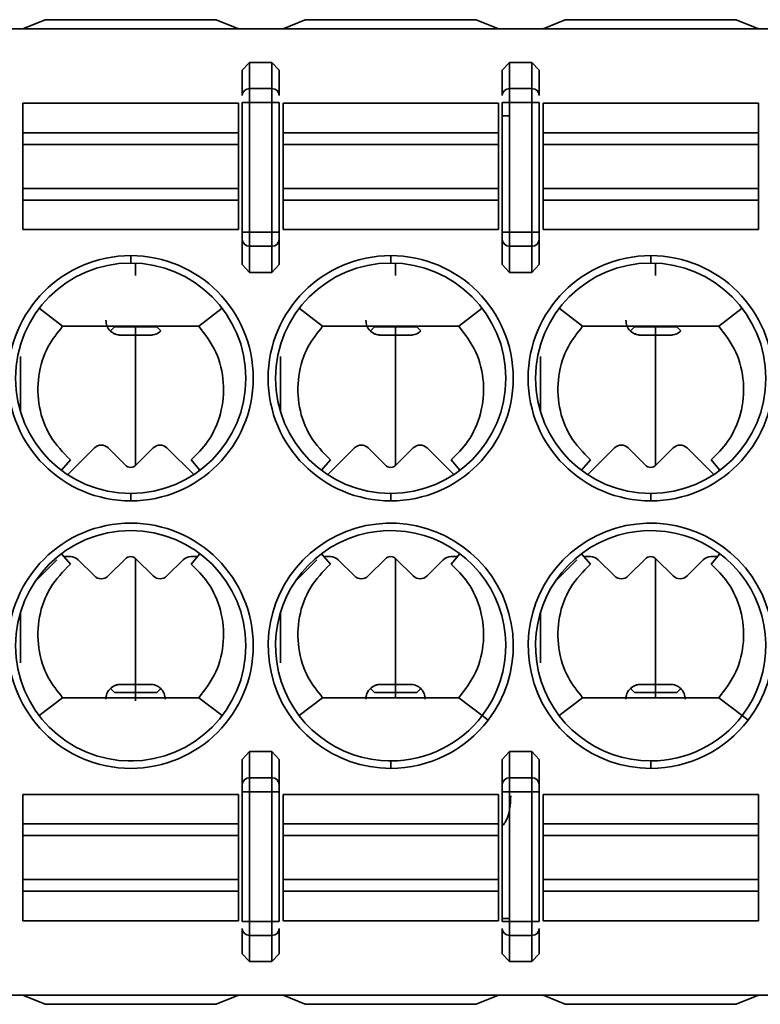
# Model space of a CAD drawing. Header units: millimetres. Extents: x 0 to 420, y 0 to 297.
# Tile 33 of 110: x 146.71 to 151.69, y 226.34 to 232.96. Entities that reach past the tile are written whole.
import ezdxf

# ---------------------------------------------------------------- set-up
doc = ezdxf.new("R2010")
doc.units = ezdxf.units.MM

msp = doc.modelspace()

# ---------------------------------------------------------------- linework, layer by layer
at = {"color": 7, "linetype": 'Continuous', "lineweight": 35}
for p, q in [((146.7286, 232.9014), (146.8786, 232.9639)), ((146.8786, 232.9639), (148.0286, 232.9639)), ((148.0286, 232.9639), (148.1786, 232.9014)), ((148.4786, 232.9014), (148.6286, 232.9639)), ((148.6286, 232.9639), (149.7786, 232.9639)), ((149.7786, 232.9639), (149.9286, 232.9014)), ((150.2286, 232.9014), (150.3786, 232.9639)), ((150.3786, 232.9639), (151.5286, 232.9639)), ((151.5286, 232.9639), (151.6786, 232.9014)), ((143.0714, 232.9014), (162.5286, 232.9014)), ((148.2036, 232.6233), (148.2536, 232.6766)), ((148.2536, 232.6766), (148.2536, 232.5003)), ((148.2536, 232.6766), (148.4036, 232.6766)), ((148.4036, 232.6766), (148.4036, 232.5003)), ((148.4036, 232.6766), (148.4536, 232.6233)), ((149.9536, 232.6233), (150.0036, 232.6766)), ((150.0036, 232.6766), (150.0036, 232.5003)), ((150.0036, 232.6766), (150.1536, 232.6766)), ((150.1536, 232.5003), (150.1536, 232.6766)), ((150.1536, 232.6766), (150.2036, 232.6233)), ((148.2036, 232.6233), (148.2036, 232.4533)), ((148.4536, 232.4533), (148.4536, 232.6233)), ((149.9536, 232.6233), (149.9536, 232.4533)), ((150.2036, 232.4533), (150.2036, 232.6233)), ((148.2536, 232.5003), (148.2536, 232.4063)), ((148.2536, 232.5003), (148.4036, 232.5003)), ((148.4036, 232.5003), (148.4036, 232.4063)), ((150.0036, 232.5003), (150.0036, 232.4063)), ((150.0036, 232.5003), (150.1536, 232.5003)), ((150.1536, 232.4063), (150.1536, 232.5003)), ((148.2036, 232.4063), (148.2536, 232.4063)), ((148.2036, 232.4063), (148.2036, 231.5341)), ((148.2536, 231.5341), (148.2536, 232.4063)), ((148.2536, 232.4063), (148.4036, 232.4063)), ((148.4036, 232.4063), (148.4536, 232.4063)), ((148.4036, 232.4063), (148.4036, 231.5341)), ((148.4536, 231.5341), (148.4536, 232.4063)), ((149.9536, 232.4063), (150.0036, 232.4063)), ((149.9536, 232.4063), (149.9536, 231.5341)), ((150.0036, 232.4063), (150.1536, 232.4063)), ((150.0036, 231.5341), (150.0036, 232.4063)), ((150.1536, 232.4063), (150.2036, 232.4063)), ((150.1536, 232.4063), (150.1536, 231.5341)), ((150.2036, 231.5341), (150.2036, 232.4063)), ((146.7286, 232.2029), (146.7286, 232.4014)), ((146.7286, 232.4014), (148.1786, 232.4014)), ((148.1786, 232.2029), (148.1786, 232.4014)), ((148.4786, 232.2029), (148.4786, 232.4014)), ((148.4786, 232.4014), (149.9286, 232.4014)), ((149.9286, 232.2029), (149.9286, 232.4014)), ((150.2286, 232.2029), (150.2286, 232.4014)), ((150.2286, 232.4014), (151.6786, 232.4014)), ((151.6786, 232.2029), (151.6786, 232.4014)), ((149.9536, 232.3166), (150.0036, 232.3166)), ((146.7286, 232.1241), (146.7286, 232.2029)), ((146.7286, 232.2029), (148.1786, 232.2029)), ((148.1786, 232.1241), (148.1786, 232.2029)), ((148.4786, 232.1241), (148.4786, 232.2029)), ((148.4786, 232.2029), (149.9286, 232.2029)), ((149.9286, 232.1241), (149.9286, 232.2029)), ((150.2286, 232.1241), (150.2286, 232.2029)), ((150.2286, 232.2029), (151.6786, 232.2029)), ((151.6786, 232.1241), (151.6786, 232.2029)), ((146.7286, 231.8287), (146.7286, 232.1241)), ((146.7286, 232.1241), (148.1786, 232.1241)), ((148.1786, 231.8287), (148.1786, 232.1241)), ((148.4786, 231.8287), (148.4786, 232.1241)), ((148.4786, 232.1241), (149.9286, 232.1241)), ((149.9286, 231.8287), (149.9286, 232.1241)), ((150.2286, 231.8287), (150.2286, 232.1241)), ((150.2286, 232.1241), (151.6786, 232.1241)), ((151.6786, 231.8287), (151.6786, 232.1241)), ((146.7286, 231.7498), (146.7286, 231.8287)), ((148.1786, 231.8287), (146.7286, 231.8287)), ((148.1786, 231.7498), (148.1786, 231.8287)), ((148.4786, 231.7498), (148.4786, 231.8287)), ((149.9286, 231.8287), (148.4786, 231.8287)), ((149.9286, 231.7498), (149.9286, 231.8287)), ((150.2286, 231.7498), (150.2286, 231.8287)), ((151.6786, 231.8287), (150.2286, 231.8287)), ((151.6786, 231.7498), (151.6786, 231.8287)), ((146.7286, 231.5514), (146.7286, 231.7498)), ((148.1786, 231.7498), (146.7286, 231.7498)), ((148.1786, 231.5514), (148.1786, 231.7498)), ((148.4786, 231.5514), (148.4786, 231.7498)), ((148.4786, 231.7498), (149.9286, 231.7498)), ((149.9286, 231.5514), (149.9286, 231.7498)), ((150.2286, 231.5514), (150.2286, 231.7498)), ((150.2286, 231.7498), (151.6786, 231.7498)), ((151.6786, 231.5514), (151.6786, 231.7498)), ((148.1786, 231.5514), (146.7286, 231.5514)), ((149.9286, 231.5514), (148.4786, 231.5514)), ((151.6786, 231.5514), (150.2286, 231.5514)), ((148.2536, 231.5341), (148.2036, 231.5341)), ((148.2036, 231.4871), (148.2036, 231.3171)), ((148.2536, 231.4401), (148.2536, 231.5341)), ((148.4036, 231.5341), (148.2536, 231.5341)), ((148.4036, 231.4401), (148.4036, 231.5341)), ((148.4536, 231.5341), (148.4036, 231.5341)), ((148.4536, 231.3171), (148.4536, 231.4871)), ((150.0036, 231.5341), (149.9536, 231.5341)), ((149.9536, 231.4871), (149.9536, 231.3171)), ((150.0036, 231.4401), (150.0036, 231.5341)), ((150.1536, 231.5341), (150.0036, 231.5341)), ((150.1536, 231.4401), (150.1536, 231.5341)), ((150.2036, 231.5341), (150.1536, 231.5341)), ((150.2036, 231.3171), (150.2036, 231.4871)), ((148.4036, 231.4401), (148.2536, 231.4401)), ((148.2536, 231.2639), (148.2536, 231.4401)), ((148.4036, 231.2639), (148.4036, 231.4401)), ((150.1536, 231.4401), (150.0036, 231.4401)), ((150.0036, 231.2639), (150.0036, 231.4401)), ((150.1536, 231.2639), (150.1536, 231.4401)), ((147.4536, 231.3764), (147.4536, 231.3264)), ((149.2036, 231.3264), (149.2036, 231.3764)), ((150.9536, 231.3264), (150.9536, 231.3764)), ((147.486, 231.3257), (147.486, 231.2416)), ((147.486, 231.3209), (147.486, 231.2416)), ((148.2536, 231.2639), (148.2036, 231.3171)), ((148.4536, 231.3171), (148.4036, 231.2639)), ((149.2361, 231.3257), (149.2361, 231.2416)), ((149.2361, 231.3209), (149.2361, 231.2416)), ((150.0036, 231.2639), (149.9536, 231.3171)), ((150.2036, 231.3171), (150.1536, 231.2639)), ((150.9861, 231.3257), (150.9861, 231.2416)), ((150.9861, 231.3209), (150.9861, 231.2416)), ((148.4036, 231.2639), (148.2536, 231.2639)), ((150.1536, 231.2639), (150.0036, 231.2639)), ((146.8377, 231.0218), (146.9954, 230.9014)), ((147.9119, 230.9014), (148.0696, 231.0218)), ((148.7454, 230.9014), (148.5878, 231.0218)), ((149.8195, 231.0218), (149.6619, 230.9014)), ((150.3377, 231.0218), (150.4954, 230.9014)), ((151.4119, 230.9014), (151.5696, 231.0218)), ((146.9954, 230.9014), (147.9119, 230.9014)), ((147.3167, 230.8696), (147.3438, 230.8967)), ((147.3438, 230.8967), (147.486, 230.8967)), ((147.486, 230.9006), (147.486, 230.8967)), ((147.486, 230.8967), (147.486, 230.8416)), ((147.486, 230.8967), (147.6283, 230.8967)), ((147.6283, 230.8967), (147.6555, 230.8696)), ((148.7454, 230.9014), (149.6619, 230.9014)), ((149.0667, 230.8696), (149.0938, 230.8967)), ((149.0938, 230.8967), (149.2361, 230.8967)), ((149.2361, 230.9006), (149.2361, 230.8967)), ((149.2361, 230.8967), (149.2361, 230.8416)), ((149.2361, 230.8967), (149.3783, 230.8967)), ((149.3783, 230.8967), (149.4055, 230.8696)), ((150.4954, 230.9014), (151.4119, 230.9014)), ((150.8167, 230.8696), (150.8438, 230.8967)), ((150.8438, 230.8967), (150.9861, 230.8967)), ((150.9861, 230.9006), (150.9861, 230.8967)), ((150.9861, 230.8967), (150.9861, 230.8416)), ((150.9861, 230.8967), (151.1283, 230.8967)), ((151.1283, 230.8967), (151.1555, 230.8696)), ((147.3861, 230.8416), (147.486, 230.8416)), ((147.486, 230.8416), (147.486, 229.9635)), ((147.486, 230.8416), (147.586, 230.8416)), ((149.136, 230.8416), (149.2361, 230.8416)), ((149.2361, 230.8416), (149.2361, 229.9635)), ((149.2361, 230.8416), (149.336, 230.8416)), ((150.886, 230.8416), (150.9861, 230.8416)), ((150.9861, 230.8416), (150.9861, 229.9635)), ((150.9861, 230.8416), (151.086, 230.8416)), ((146.7111, 230.6968), (146.7111, 230.3296)), ((148.4611, 230.6968), (148.4611, 230.3296)), ((150.211, 230.6968), (150.211, 230.3296)), ((147.0297, 229.9026), (147.2095, 230.0824)), ((147.3021, 230.0824), (147.4183, 229.9662)), ((147.489, 229.9662), (147.6052, 230.0824)), ((147.6978, 230.0824), (147.8776, 229.9026)), ((148.7797, 229.9026), (148.9595, 230.0824)), ((149.0521, 230.0824), (149.1683, 229.9662)), ((149.239, 229.9662), (149.3552, 230.0824)), ((149.4478, 230.0824), (149.6276, 229.9026)), ((150.5297, 229.9026), (150.7095, 230.0824)), ((150.8021, 230.0824), (150.9183, 229.9662)), ((150.989, 229.9662), (151.1052, 230.0824)), ((151.1978, 230.0824), (151.3776, 229.9026)), ((147.0475, 230.0014), (146.988, 229.9319)), ((147.8598, 230.0014), (147.9193, 229.9319)), ((148.7975, 230.0014), (148.738, 229.9319)), ((149.6098, 230.0014), (149.6693, 229.9319)), ((150.5475, 230.0014), (150.488, 229.9319)), ((151.3598, 230.0014), (151.4193, 229.9319)), ((147.4536, 229.7764), (147.4536, 229.7264)), ((149.2036, 229.7764), (149.2036, 229.7264)), ((150.9536, 229.7764), (150.9536, 229.7264)), ((146.988, 229.3709), (147.0475, 229.3014)), ((147.9193, 229.3709), (147.8598, 229.3014)), ((148.738, 229.3709), (148.7975, 229.3014)), ((149.6693, 229.3709), (149.6098, 229.3014)), ((150.488, 229.3709), (150.5475, 229.3014)), ((151.4193, 229.3709), (151.3598, 229.3014)), ((146.9567, 229.3296), (146.8098, 229.1827)), ((147.0476, 229.3516), (147.0097, 229.3516)), ((147.2095, 229.2208), (147.1006, 229.3296)), ((147.4183, 229.3369), (147.3021, 229.2208)), ((147.486, 229.3396), (147.486, 228.4916)), ((147.6052, 229.2208), (147.489, 229.3369)), ((147.8067, 229.3296), (147.6978, 229.2208)), ((147.8976, 229.3516), (147.8597, 229.3516)), ((148.7067, 229.3296), (148.5598, 229.1827)), ((148.7976, 229.3516), (148.7597, 229.3516)), ((148.9595, 229.2208), (148.8506, 229.3296)), ((149.1683, 229.3369), (149.0521, 229.2208)), ((149.2361, 229.3396), (149.2361, 228.4916)), ((149.3552, 229.2208), (149.239, 229.3369)), ((149.5567, 229.3296), (149.4478, 229.2208)), ((149.6476, 229.3516), (149.6097, 229.3516)), ((150.4567, 229.3296), (150.3098, 229.1827)), ((150.5476, 229.3516), (150.5097, 229.3516)), ((150.7095, 229.2208), (150.6006, 229.3296)), ((150.9183, 229.3369), (150.8021, 229.2208)), ((150.9861, 229.3396), (150.9861, 228.4916)), ((151.1052, 229.2208), (150.989, 229.3369)), ((151.3067, 229.3296), (151.1978, 229.2208)), ((151.3976, 229.3516), (151.3597, 229.3516)), ((146.7111, 228.9731), (146.7111, 228.6364)), ((148.4611, 228.9731), (148.4611, 228.6364)), ((150.211, 228.9731), (150.211, 228.6364)), ((146.7119, 228.5365), (146.7142, 228.5222)), ((148.4619, 228.5365), (148.4642, 228.5222)), ((150.2119, 228.5365), (150.2142, 228.5222)), ((147.3167, 228.4636), (147.3438, 228.4365)), ((147.486, 228.4365), (147.3438, 228.4365)), ((147.486, 228.4916), (147.3861, 228.4916)), ((147.486, 228.4916), (147.486, 228.4365)), ((147.586, 228.4916), (147.486, 228.4916)), ((147.486, 228.4365), (147.486, 228.4026)), ((147.6283, 228.4365), (147.486, 228.4365)), ((147.6283, 228.4365), (147.6555, 228.4636)), ((149.0667, 228.4636), (149.0938, 228.4365)), ((149.2361, 228.4365), (149.0938, 228.4365)), ((149.2361, 228.4916), (149.136, 228.4916)), ((149.2361, 228.4916), (149.2361, 228.4365)), ((149.336, 228.4916), (149.2361, 228.4916)), ((149.3783, 228.4365), (149.2361, 228.4365)), ((149.2361, 228.4365), (149.2361, 228.4026)), ((149.3783, 228.4365), (149.4055, 228.4636)), ((150.8167, 228.4636), (150.8438, 228.4365)), ((150.9861, 228.4365), (150.8438, 228.4365)), ((150.9861, 228.4916), (150.886, 228.4916)), ((150.9861, 228.4916), (150.9861, 228.4365)), ((151.086, 228.4916), (150.9861, 228.4916)), ((151.1283, 228.4365), (150.9861, 228.4365)), ((150.9861, 228.4365), (150.9861, 228.4026)), ((151.1283, 228.4365), (151.1555, 228.4636)), ((146.9954, 228.4014), (146.8377, 228.281)), ((146.9954, 228.4014), (147.9119, 228.4014)), ((147.9119, 228.4014), (148.0695, 228.281)), ((148.5878, 228.281), (148.7454, 228.4014)), ((148.7454, 228.4014), (149.6619, 228.4014)), ((149.6619, 228.4014), (149.8195, 228.281)), ((150.3378, 228.281), (150.4954, 228.4014)), ((150.4954, 228.4014), (151.4119, 228.4014)), ((151.4119, 228.4014), (151.5695, 228.281)), ((149.8196, 228.281), (149.8593, 228.2506)), ((151.5696, 228.281), (151.6093, 228.2506)), ((148.2036, 227.9856), (148.2536, 228.0388)), ((148.2536, 228.0388), (148.2536, 227.8626)), ((148.2536, 228.0388), (148.4036, 228.0388)), ((148.4036, 227.8626), (148.4036, 228.0388)), ((148.4036, 228.0388), (148.4536, 227.9856)), ((149.9536, 227.9856), (150.0036, 228.0388)), ((150.0036, 228.0388), (150.0036, 227.8626)), ((150.0036, 228.0388), (150.1536, 228.0388)), ((150.1536, 228.0388), (150.1536, 227.8626)), ((150.1536, 228.0388), (150.2036, 227.9856)), ((147.4713, 227.9766), (147.436, 227.9766)), ((148.2036, 227.9856), (148.2036, 227.8156)), ((148.4536, 227.8156), (148.4536, 227.9856)), ((149.2213, 227.9766), (149.186, 227.9766)), ((149.2036, 227.9264), (149.2036, 227.9764)), ((149.9536, 227.9856), (149.9536, 227.8156)), ((150.2036, 227.8156), (150.2036, 227.9856)), ((150.9536, 227.9264), (150.9536, 227.9764)), ((148.2536, 227.8626), (148.2536, 227.7686)), ((148.2536, 227.8626), (148.4036, 227.8626)), ((148.4036, 227.7686), (148.4036, 227.8626)), ((150.0036, 227.8626), (150.0036, 227.7686)), ((150.0036, 227.8626), (150.1536, 227.8626)), ((150.1536, 227.8626), (150.1536, 227.7686)), ((148.2036, 227.7686), (148.2536, 227.7686)), ((148.2036, 227.7686), (148.2036, 226.8964)), ((148.2536, 226.8964), (148.2536, 227.7686)), ((148.2536, 227.7686), (148.4036, 227.7686)), ((148.4036, 227.7686), (148.4536, 227.7686)), ((148.4036, 227.7686), (148.4036, 226.8964)), ((148.4536, 226.8964), (148.4536, 227.7686)), ((149.9536, 227.7686), (150.0036, 227.7686)), ((149.9536, 227.7686), (149.9536, 226.8964)), ((150.0036, 227.7686), (150.1536, 227.7686)), ((150.0036, 226.8964), (150.0036, 227.7686)), ((150.1536, 227.7686), (150.2036, 227.7686)), ((150.1536, 227.7686), (150.1536, 226.8964)), ((150.2036, 226.8964), (150.2036, 227.7686)), ((146.7286, 227.7514), (146.7286, 227.5529)), ((146.7286, 227.7514), (148.1786, 227.7514)), ((148.1786, 227.7514), (148.1786, 227.5529)), ((148.4786, 227.7514), (148.4786, 227.5529)), ((148.4786, 227.7514), (149.9286, 227.7514)), ((149.9286, 227.7514), (149.9286, 227.5529)), ((150.2286, 227.7514), (150.2286, 227.5529)), ((150.2286, 227.7514), (151.6786, 227.7514)), ((151.6786, 227.7514), (151.6786, 227.5529)), ((146.7286, 227.5529), (146.7286, 227.4741)), ((148.1786, 227.5529), (146.7286, 227.5529)), ((148.1786, 227.5529), (148.1786, 227.4741)), ((148.4786, 227.5529), (148.4786, 227.4741)), ((149.9286, 227.5529), (148.4786, 227.5529)), ((149.9286, 227.5529), (149.9286, 227.4741)), ((150.2286, 227.5529), (150.2286, 227.4741)), ((150.2286, 227.5529), (151.6786, 227.5529)), ((151.6786, 227.5529), (151.6786, 227.4741)), ((146.7286, 227.4741), (146.7286, 227.1787)), ((146.7286, 227.4741), (148.1786, 227.4741)), ((148.1786, 227.4741), (148.1786, 227.1787)), ((148.4786, 227.4741), (148.4786, 227.1787)), ((148.4786, 227.4741), (149.9286, 227.4741)), ((149.9286, 227.4741), (149.9286, 227.1787)), ((150.2286, 227.4741), (150.2286, 227.1787)), ((150.2286, 227.4741), (151.6786, 227.4741)), ((151.6786, 227.4741), (151.6786, 227.1787)), ((146.7286, 227.1787), (146.7286, 227.0998)), ((148.1786, 227.1787), (146.7286, 227.1787)), ((148.1786, 227.1787), (148.1786, 227.0998)), ((148.4786, 227.1787), (148.4786, 227.0998)), ((149.9286, 227.1787), (148.4786, 227.1787)), ((149.9286, 227.1787), (149.9286, 227.0998)), ((150.2286, 227.1787), (150.2286, 227.0998)), ((151.6786, 227.1787), (150.2286, 227.1787)), ((151.6786, 227.1787), (151.6786, 227.0998)), ((146.7286, 227.0998), (146.7286, 226.9014)), ((148.1786, 227.0998), (146.7286, 227.0998)), ((148.1786, 227.0998), (148.1786, 226.9014)), ((148.4786, 227.0998), (148.4786, 226.9014)), ((149.9286, 227.0998), (148.4786, 227.0998)), ((149.9286, 227.0998), (149.9286, 226.9014)), ((150.2286, 227.0998), (150.2286, 226.9014)), ((151.6786, 227.0998), (150.2286, 227.0998)), ((151.6786, 227.0998), (151.6786, 226.9014)), ((149.9536, 226.9166), (150.0036, 226.9166)), ((148.1786, 226.9014), (146.7286, 226.9014)), ((148.2536, 226.8964), (148.2036, 226.8964)), ((148.2036, 226.8494), (148.2036, 226.6794)), ((148.2536, 226.8024), (148.2536, 226.8964)), ((148.4036, 226.8964), (148.2536, 226.8964)), ((148.4036, 226.8024), (148.4036, 226.8964)), ((148.4536, 226.8964), (148.4036, 226.8964)), ((148.4536, 226.6794), (148.4536, 226.8494)), ((149.9286, 226.9014), (148.4786, 226.9014)), ((150.0036, 226.8964), (149.9536, 226.8964)), ((149.9536, 226.8494), (149.9536, 226.6794)), ((150.0036, 226.8024), (150.0036, 226.8964)), ((150.1536, 226.8964), (150.0036, 226.8964)), ((150.1536, 226.8024), (150.1536, 226.8964)), ((150.2036, 226.8964), (150.1536, 226.8964)), ((150.2036, 226.6794), (150.2036, 226.8494)), ((151.6786, 226.9014), (150.2286, 226.9014)), ((148.4036, 226.8024), (148.2536, 226.8024)), ((148.2536, 226.6262), (148.2536, 226.8024)), ((148.4036, 226.6262), (148.4036, 226.8024)), ((150.1536, 226.8024), (150.0036, 226.8024)), ((150.0036, 226.6262), (150.0036, 226.8024)), ((150.1536, 226.6262), (150.1536, 226.8024)), ((148.2536, 226.6262), (148.2036, 226.6794)), ((148.4536, 226.6794), (148.4036, 226.6262)), ((150.0036, 226.6262), (149.9536, 226.6794)), ((150.2036, 226.6794), (150.1536, 226.6262)), ((148.4036, 226.6262), (148.2536, 226.6262)), ((150.1536, 226.6262), (150.0036, 226.6262)), ((143.0714, 226.4014), (162.5286, 226.4014)), ((146.7286, 226.4014), (146.8786, 226.3389)), ((148.0286, 226.3389), (148.1786, 226.4014)), ((148.4786, 226.4014), (148.6286, 226.3389)), ((149.7786, 226.3389), (149.9286, 226.4014)), ((150.2286, 226.4014), (150.3786, 226.3389)), ((151.5286, 226.3389), (151.6786, 226.4014)), ((146.8786, 226.3389), (148.0286, 226.3389)), ((148.6286, 226.3389), (149.7786, 226.3389)), ((150.3786, 226.3389), (151.5286, 226.3389))]:
    msp.add_line(p, q, dxfattribs=at)
at = {"color": 8, "linetype": 'Continuous', "lineweight": 35}
for p, q in [((146.709, 228.5365), (146.7119, 228.5365)), ((148.459, 228.5365), (148.4619, 228.5365)), ((150.209, 228.5365), (150.2119, 228.5365))]:
    msp.add_line(p, q, dxfattribs=at)
at = {"color": 7, "linetype": 'Continuous', "lineweight": 35}
for radius in [0.825, 0.775]:
    msp.add_circle((147.4536, 228.7514), radius, dxfattribs=at)
for centre, radius, start, end in [((148.2522, 232.4518), 0.0486, 88.27756, 178.15942), ((148.4051, 232.4518), 0.0486, 1.84058, 91.72244), ((150.0022, 232.4518), 0.0486, 88.27327, 178.16371), ((150.1551, 232.4518), 0.0486, 1.83811, 91.72491), ((148.2522, 231.4887), 0.0486, 181.84112, 271.72134), ((148.4051, 231.4887), 0.0486, 268.27866, 358.15888), ((150.0022, 231.4887), 0.0486, 181.83682, 271.72563), ((150.1551, 231.4887), 0.0486, 268.27619, 358.16136), ((147.4536, 230.5514), 0.825, 90, 270), ((147.4536, 230.5514), 0.825, 270, 90), ((149.2036, 230.5514), 0.825, 90, 270), ((149.2036, 230.5514), 0.825, 270, 90), ((150.9536, 230.5514), 0.825, 90, 270), ((150.9536, 230.5514), 0.825, 270, 90), ((147.4536, 230.5514), 0.775, 90, 270), ((147.4536, 230.5514), 0.775, 270, 90), ((149.2036, 230.5514), 0.775, 90, 270), ((149.2036, 230.5514), 0.775, 270, 90), ((150.9536, 230.5514), 0.775, 90, 270), ((150.9536, 230.5514), 0.775, 270, 90), ((147.2558, 230.036), 0.0655, 45, 135), ((147.6515, 230.036), 0.0655, 45, 135), ((149.0058, 230.036), 0.0655, 45, 135), ((149.4015, 230.036), 0.0655, 45, 135), ((150.7558, 230.036), 0.0655, 45, 135), ((151.1515, 230.036), 0.0655, 45, 135), ((147.4536, 230.0016), 0.05, 225, 315.00004), ((149.2036, 230.0016), 0.05, 225, 315.00004), ((150.9536, 230.0016), 0.05, 225, 315.00004), ((149.2036, 228.7514), 0.825, 322.62876, 270), ((150.9536, 228.7514), 0.825, 322.62876, 270), ((149.2036, 228.7514), 0.775, 322.62876, 270), ((150.9536, 228.7514), 0.775, 322.62876, 270), ((147.0476, 229.2766), 0.075, 45, 90), ((147.4536, 229.3016), 0.05, 45, 135.00004), ((147.8597, 229.2766), 0.075, 90, 135), ((148.7976, 229.2766), 0.075, 45, 90), ((149.2036, 229.3016), 0.05, 45, 135.00004), ((149.6097, 229.2766), 0.075, 90, 135), ((150.5476, 229.2766), 0.075, 45, 90), ((150.9536, 229.3016), 0.05, 45, 135.00004), ((151.3597, 229.2766), 0.075, 90, 135), ((147.2558, 229.2671), 0.0655, 225, 315), ((147.6515, 229.2671), 0.0655, 225, 315), ((149.0058, 229.2671), 0.0655, 225, 315), ((149.4015, 229.2671), 0.0655, 225, 315), ((150.7558, 229.2671), 0.0655, 225, 315), ((151.1515, 229.2671), 0.0655, 225, 315), ((149.2036, 228.7514), 0.775, 270, 322.62876), ((149.2036, 228.7514), 0.825, 270, 322.62876), ((150.9536, 228.7514), 0.775, 270, 322.62876), ((150.9536, 228.7514), 0.825, 270, 322.62876), ((148.2522, 227.8141), 0.0486, 88.27756, 178.15942), ((148.4051, 227.8141), 0.0486, 1.84058, 91.72244), ((150.0022, 227.8141), 0.0486, 88.27327, 178.16371), ((150.1551, 227.8141), 0.0486, 1.83811, 91.72491), ((148.2522, 226.851), 0.0486, 181.84058, 271.72244), ((148.4051, 226.851), 0.0486, 268.27756, 358.15942), ((150.0022, 226.851), 0.0486, 181.83629, 271.72673), ((150.1551, 226.851), 0.0486, 268.27509, 358.16189)]:
    msp.add_arc(centre, radius, start, end, dxfattribs=at)
for points, knots in [([(148.2036, 231.5341), (148.2036, 231.529), (148.2036, 231.5188), (148.2036, 231.5051), (148.2036, 231.4935), (148.2036, 231.4893), (148.2036, 231.4871)], [0, 0, 0, 0, 0.2485926, 0.4999984, 0.7488151, 1, 1, 1, 1]), ([(148.4536, 231.4871), (148.4536, 231.4893), (148.4536, 231.4936), (148.4536, 231.505), (148.4536, 231.5187), (148.4536, 231.529), (148.4536, 231.5341)], [0, 0, 0, 0, 0.248205, 0.49972, 0.748435, 1, 1, 1, 1]), ([(149.9536, 231.5341), (149.9536, 231.529), (149.9536, 231.5188), (149.9536, 231.5051), (149.9536, 231.4935), (149.9536, 231.4893), (149.9536, 231.4871)], [0, 0, 0, 0, 0.2485926, 0.4999984, 0.7488151, 1, 1, 1, 1]), ([(150.2036, 231.4871), (150.2036, 231.4893), (150.2036, 231.4936), (150.2036, 231.505), (150.2036, 231.5187), (150.2036, 231.529), (150.2036, 231.5341)], [0, 0, 0, 0, 0.248205, 0.49972, 0.748435, 1, 1, 1, 1]), ([(147.0474, 230.0014), (146.9987, 230.052), (146.9013, 230.1534), (146.8288, 230.356), (146.8238, 230.5671), (146.8826, 230.7586), (146.9606, 230.8574), (146.9954, 230.9014)], [0, 0, 0, 0, 0.208496, 0.417035, 0.625465, 0.83302, 1, 1, 1, 1]), ([(147.2861, 230.9416), (147.2876, 230.9285), (147.2906, 230.9023), (147.3137, 230.8692), (147.3467, 230.8461), (147.3729, 230.8431), (147.3861, 230.8416)], [0, 0, 0, 0, 0.250001, 0.499985, 0.74997, 1, 1, 1, 1]), ([(147.9119, 230.9014), (147.9546, 230.8453), (148.0399, 230.733), (148.0883, 230.5228), (148.0685, 230.3124), (147.9878, 230.1294), (147.8992, 230.0408), (147.8598, 230.0014)], [0, 0, 0, 0, 0.209017, 0.418061, 0.626757, 0.834184, 1, 1, 1, 1]), ([(148.7975, 230.0014), (148.7487, 230.052), (148.6513, 230.1534), (148.5788, 230.356), (148.5738, 230.5671), (148.6326, 230.7586), (148.7106, 230.8573), (148.7454, 230.9014)], [0, 0, 0, 0, 0.208493, 0.417029, 0.625458, 0.83301, 1, 1, 1, 1]), ([(149.0361, 230.9416), (149.0376, 230.9285), (149.0406, 230.9023), (149.0637, 230.8692), (149.0967, 230.8461), (149.1229, 230.8431), (149.136, 230.8416)], [0, 0, 0, 0, 0.2500014, 0.500003, 0.7500121, 1, 1, 1, 1]), ([(149.6619, 230.9014), (149.7046, 230.8452), (149.7899, 230.733), (149.8383, 230.5228), (149.8185, 230.3124), (149.7378, 230.1294), (149.6492, 230.0408), (149.6098, 230.0014)], [0, 0, 0, 0, 0.209021, 0.418065, 0.626763, 0.834193, 1, 1, 1, 1]), ([(150.5475, 230.0014), (150.4987, 230.052), (150.4013, 230.1534), (150.3288, 230.356), (150.3238, 230.5671), (150.3826, 230.7586), (150.4606, 230.8573), (150.4954, 230.9014)], [0, 0, 0, 0, 0.208493, 0.417029, 0.625457, 0.83301, 1, 1, 1, 1]), ([(150.7861, 230.9416), (150.7876, 230.9285), (150.7906, 230.9023), (150.8137, 230.8692), (150.8467, 230.8461), (150.8729, 230.8431), (150.886, 230.8416)], [0, 0, 0, 0, 0.2500014, 0.500003, 0.7500121, 1, 1, 1, 1]), ([(151.4119, 230.9014), (151.4546, 230.8452), (151.5399, 230.733), (151.5883, 230.5228), (151.5685, 230.3124), (151.4878, 230.1294), (151.3992, 230.0408), (151.3598, 230.0014)], [0, 0, 0, 0, 0.209021, 0.418065, 0.626763, 0.834193, 1, 1, 1, 1]), ([(147.3861, 230.8416), (147.3829, 230.8417), (147.3763, 230.8419), (147.3626, 230.8439), (147.336, 230.8525), (147.325, 230.8622), (147.3167, 230.8696)], [0, 0, 0, 0, 0.069067, 0.146996, 0.34924, 1, 1, 1, 1]), ([(147.6555, 230.8696), (147.6471, 230.8622), (147.6361, 230.8525), (147.6095, 230.8439), (147.5958, 230.8419), (147.5892, 230.8417), (147.586, 230.8416)], [0, 0, 0, 0, 0.650767, 0.85305, 0.930932, 1, 1, 1, 1]), ([(149.136, 230.8416), (149.1329, 230.8417), (149.1263, 230.8419), (149.1126, 230.8439), (149.086, 230.8525), (149.075, 230.8622), (149.0667, 230.8696)], [0, 0, 0, 0, 0.069042, 0.14695, 0.349218, 1, 1, 1, 1]), ([(149.4055, 230.8696), (149.3971, 230.8622), (149.3861, 230.8525), (149.3595, 230.8439), (149.3458, 230.8419), (149.3392, 230.8417), (149.336, 230.8416)], [0, 0, 0, 0, 0.650781, 0.853028, 0.930959, 1, 1, 1, 1]), ([(150.886, 230.8416), (150.8829, 230.8417), (150.8763, 230.8419), (150.8626, 230.8439), (150.836, 230.8525), (150.825, 230.8622), (150.8167, 230.8696)], [0, 0, 0, 0, 0.069042, 0.14695, 0.349218, 1, 1, 1, 1]), ([(151.1555, 230.8696), (151.1471, 230.8622), (151.1361, 230.8525), (151.1095, 230.8439), (151.0958, 230.8419), (151.0892, 230.8417), (151.086, 230.8416)], [0, 0, 0, 0, 0.650782, 0.853028, 0.930959, 1, 1, 1, 1]), ([(147.0474, 229.3014), (146.9987, 229.2507), (146.9013, 229.1493), (146.8288, 228.9467), (146.8238, 228.7356), (146.8826, 228.5441), (146.9606, 228.4454), (146.9954, 228.4014)], [0, 0, 0, 0, 0.208496, 0.417035, 0.625465, 0.83302, 1, 1, 1, 1]), ([(147.9119, 228.4014), (147.9546, 228.4575), (148.0399, 228.5697), (148.0883, 228.7799), (148.0685, 228.9904), (147.9878, 229.1733), (147.8992, 229.262), (147.8598, 229.3014)], [0, 0, 0, 0, 0.2090196, 0.4180637, 0.6267603, 0.8341896, 1, 1, 1, 1]), ([(148.7974, 229.3014), (148.7487, 229.2507), (148.6513, 229.1493), (148.5788, 228.9467), (148.5738, 228.7356), (148.6326, 228.5441), (148.7106, 228.4454), (148.7454, 228.4014)], [0, 0, 0, 0, 0.208494, 0.417031, 0.625459, 0.833012, 1, 1, 1, 1]), ([(149.6619, 228.4014), (149.7046, 228.4575), (149.7899, 228.5697), (149.8383, 228.7799), (149.8185, 228.9904), (149.7378, 229.1733), (149.6492, 229.262), (149.6098, 229.3014)], [0, 0, 0, 0, 0.209021, 0.418065, 0.626763, 0.834193, 1, 1, 1, 1]), ([(150.5474, 229.3014), (150.4987, 229.2507), (150.4013, 229.1493), (150.3288, 228.9467), (150.3238, 228.7356), (150.3826, 228.5441), (150.4606, 228.4454), (150.4954, 228.4014)], [0, 0, 0, 0, 0.208495, 0.417031, 0.62546, 0.833012, 1, 1, 1, 1]), ([(151.4119, 228.4014), (151.4546, 228.4575), (151.5399, 228.5697), (151.5883, 228.7799), (151.5685, 228.9904), (151.4878, 229.1733), (151.3992, 229.262), (151.3598, 229.3014)], [0, 0, 0, 0, 0.209021, 0.418065, 0.626763, 0.834193, 1, 1, 1, 1]), ([(147.3861, 228.4916), (147.3729, 228.4901), (147.3467, 228.4871), (147.3137, 228.4639), (147.2906, 228.4309), (147.2876, 228.4047), (147.2861, 228.3916)], [0, 0, 0, 0, 0.25003, 0.500015, 0.750001, 1, 1, 1, 1]), ([(147.2861, 228.3916), (147.2861, 228.3948), (147.2864, 228.4018), (147.2887, 228.4161), (147.298, 228.444), (147.3086, 228.4551), (147.3167, 228.4636)], [0, 0, 0, 0, 0.066965, 0.14332, 0.344469, 1, 1, 1, 1]), ([(147.3167, 228.4636), (147.325, 228.471), (147.3359, 228.4807), (147.3626, 228.4892), (147.3763, 228.4913), (147.3829, 228.4915), (147.3861, 228.4916)], [0, 0, 0, 0, 0.649427, 0.852152, 0.930502, 1, 1, 1, 1]), ([(147.486, 228.4365), (147.486, 228.4306), (147.486, 228.4187), (147.486, 228.3965), (147.486, 228.3813), (147.486, 228.3805)], [0, 0, 0, 0, 0.486551, 0.973096, 1, 1, 1, 1]), ([(147.586, 228.4916), (147.5892, 228.4915), (147.5958, 228.4913), (147.6095, 228.4892), (147.6362, 228.4807), (147.6471, 228.471), (147.6555, 228.4636)], [0, 0, 0, 0, 0.069445, 0.147796, 0.350562, 1, 1, 1, 1]), ([(147.6861, 228.3916), (147.6859, 228.3949), (147.6857, 228.4019), (147.6833, 228.4163), (147.6739, 228.444), (147.6634, 228.4551), (147.6555, 228.4636)], [0, 0, 0, 0, 0.068536, 0.145141, 0.344764, 1, 1, 1, 1]), ([(149.136, 228.4916), (149.1229, 228.4901), (149.0967, 228.4871), (149.0637, 228.4639), (149.0406, 228.4309), (149.0376, 228.4047), (149.0361, 228.3916)], [0, 0, 0, 0, 0.249988, 0.499997, 0.750001, 1, 1, 1, 1]), ([(149.0361, 228.3916), (149.0361, 228.3948), (149.0364, 228.4018), (149.0387, 228.4161), (149.048, 228.444), (149.0586, 228.4551), (149.0667, 228.4636)], [0, 0, 0, 0, 0.066965, 0.14332, 0.344475, 1, 1, 1, 1]), ([(149.0667, 228.4636), (149.075, 228.471), (149.0859, 228.4807), (149.1126, 228.4892), (149.1263, 228.4913), (149.1329, 228.4915), (149.136, 228.4916)], [0, 0, 0, 0, 0.64945, 0.852201, 0.930554, 1, 1, 1, 1]), ([(149.336, 228.4916), (149.3392, 228.4915), (149.3458, 228.4913), (149.3595, 228.4892), (149.3862, 228.4807), (149.3971, 228.471), (149.4055, 228.4636)], [0, 0, 0, 0, 0.0694716, 0.1478221, 0.3505675, 1, 1, 1, 1]), ([(149.4361, 228.3916), (149.4359, 228.3949), (149.4357, 228.4019), (149.4333, 228.4163), (149.4239, 228.444), (149.4135, 228.4551), (149.4055, 228.4636)], [0, 0, 0, 0, 0.068535, 0.145147, 0.344765, 1, 1, 1, 1]), ([(150.886, 228.4916), (150.8729, 228.4901), (150.8467, 228.4871), (150.8137, 228.4639), (150.7906, 228.4309), (150.7876, 228.4047), (150.7861, 228.3916)], [0, 0, 0, 0, 0.249988, 0.499997, 0.750001, 1, 1, 1, 1]), ([(150.7861, 228.3916), (150.7861, 228.3948), (150.7864, 228.4018), (150.7887, 228.4161), (150.798, 228.444), (150.8086, 228.4551), (150.8167, 228.4636)], [0, 0, 0, 0, 0.066965, 0.14332, 0.344475, 1, 1, 1, 1]), ([(150.8167, 228.4636), (150.825, 228.471), (150.8359, 228.4807), (150.8626, 228.4892), (150.8763, 228.4913), (150.8829, 228.4915), (150.886, 228.4916)], [0, 0, 0, 0, 0.64945, 0.852201, 0.930554, 1, 1, 1, 1]), ([(151.086, 228.4916), (151.0892, 228.4915), (151.0958, 228.4913), (151.1095, 228.4892), (151.1362, 228.4807), (151.1471, 228.471), (151.1555, 228.4636)], [0, 0, 0, 0, 0.069472, 0.147822, 0.350568, 1, 1, 1, 1]), ([(151.1861, 228.3916), (151.1859, 228.3949), (151.1857, 228.4019), (151.1833, 228.4163), (151.1739, 228.444), (151.1634, 228.4551), (151.1555, 228.4636)], [0, 0, 0, 0, 0.068535, 0.145147, 0.344765, 1, 1, 1, 1]), ([(148.2036, 227.8156), (148.2036, 227.8135), (148.2036, 227.8092), (148.2036, 227.7977), (148.2036, 227.784), (148.2036, 227.7738), (148.2036, 227.7686)], [0, 0, 0, 0, 0.2485906, 0.4999983, 0.7488151, 1, 1, 1, 1]), ([(148.4536, 227.7686), (148.4536, 227.7737), (148.4536, 227.7839), (148.4536, 227.7976), (148.4536, 227.8092), (148.4536, 227.8135), (148.4536, 227.8156)], [0, 0, 0, 0, 0.248204, 0.499719, 0.748434, 1, 1, 1, 1]), ([(149.9536, 227.8156), (149.9536, 227.8135), (149.9536, 227.8092), (149.9536, 227.7977), (149.9536, 227.784), (149.9536, 227.7738), (149.9536, 227.7686)], [0, 0, 0, 0, 0.2485906, 0.4999983, 0.7488151, 1, 1, 1, 1]), ([(150.2036, 227.7686), (150.2036, 227.7737), (150.2036, 227.7839), (150.2036, 227.7976), (150.2036, 227.8092), (150.2036, 227.8135), (150.2036, 227.8156)], [0, 0, 0, 0, 0.248204, 0.499719, 0.748434, 1, 1, 1, 1]), ([(150.011, 227.7416), (150.0087, 227.6804), (150.0059, 227.6092), (149.9663, 227.5532), (149.9607, 227.5452)], [0, 0, 0, 0, 0.858136, 1, 1, 1, 1])]:
    msp.add_open_spline(points, degree=3, knots=knots, dxfattribs=at)

doc.saveas('drawing.dxf')
